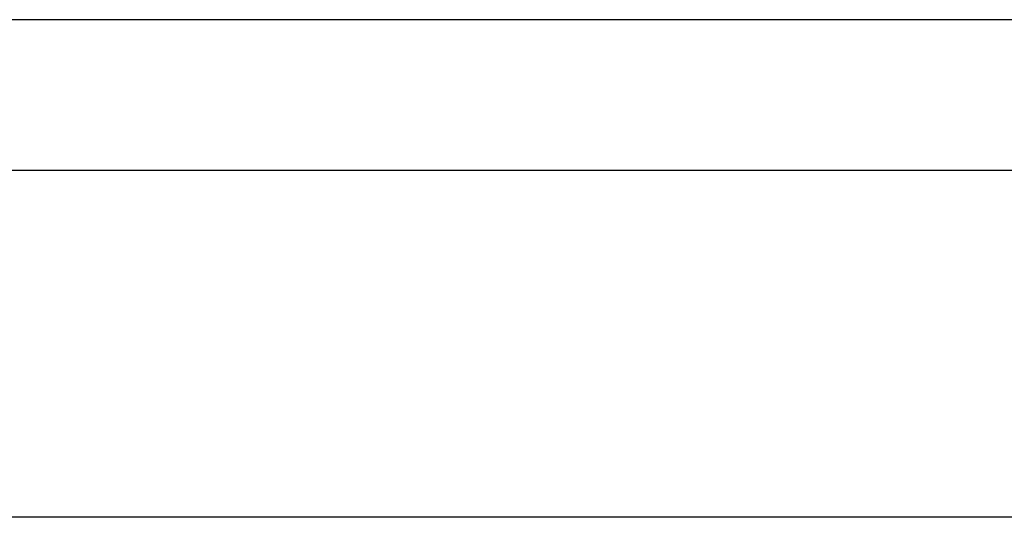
# Model space of a CAD drawing. Header units: metres. Extents: x 397.7 to 427.5, y 12.7 to 28.4.
# Tile 98 of 129: x 407.427 to 408.473, y 27.699 to 28.228. Entities that reach past the tile are written whole.
import ezdxf

# ---------------------------------------------------------------- set-up
doc = ezdxf.new("R2010")
doc.units = ezdxf.units.M
doc.layers.add('A-WALL-____-MCUT', color=7, linetype='Continuous', lineweight=25)
doc.layers.add('A-WALL-____-OTLN', color=7, linetype='Continuous', lineweight=25)

# ---------------------------------------------------------------- blocks, each defined once
blk = doc.blocks.new('Family - Evans P4-154228-07_PCI_P4')
at = {"layer": 'A-WALL-____-MCUT', "color": 253, "true_color": 0xaaaaaa}
for p, q in [((25.5877, 0.16), (0.0332, 0.16)), ((0, 0), (25.556, 0))]:
    blk.add_line(p, q, dxfattribs=at)
at = {"layer": 'A-WALL-____-OTLN', "color": 253, "true_color": 0xaaaaaa}
for p, q in [((25.5877, 0.16), (0.0332, 0.16)), ((0, 0), (25.556, 0))]:
    blk.add_line(p, q, dxfattribs=at)
at = {"layer": 'A-WALL-____-OTLN', "color": 253, "lineweight": 18, "true_color": 0xaaaaaa}
blk.add_line((0, 0), (25.556, 0), dxfattribs=at)
blk = doc.blocks.new('Family - Evans P4-154428-07_PCI_P4')
at = {"layer": 'A-WALL-____-MCUT', "color": 253, "true_color": 0xaaaaaa}
blk.add_line((2.84, 0.05), (0, 0.05), dxfattribs=at)
at = {"layer": 'A-WALL-____-OTLN', "color": 253, "true_color": 0xaaaaaa}
blk.add_line((2.84, 0.05), (0, 0.05), dxfattribs=at)
blk = doc.blocks.new('LONDR55-XX_ZZ-ARQ-CAA-M3D-Londres55_ifc-1-07_PCI_P4')
at = {"layer": 'A-WALL-____-OTLN', "color": 253, "lineweight": 18, "true_color": 0xaaaaaa, "rotation": 180}
blk.add_blockref('Family - Evans P4-154228-07_PCI_P4', (426.8464, 28.2282), dxfattribs=at)
at = {"layer": 'A-WALL-____-OTLN', "color": 253, "lineweight": 18, "true_color": 0xaaaaaa}
blk.add_blockref('Family - Evans P4-154428-07_PCI_P4', (406.047, 27.6495), dxfattribs=at)

msp = doc.modelspace()

# ---------------------------------------------------------------- block references
at = {"lineweight": 5}
msp.add_blockref('LONDR55-XX_ZZ-ARQ-CAA-M3D-Londres55_ifc-1-07_PCI_P4', (0, 0), dxfattribs=at)

doc.saveas('drawing.dxf')
